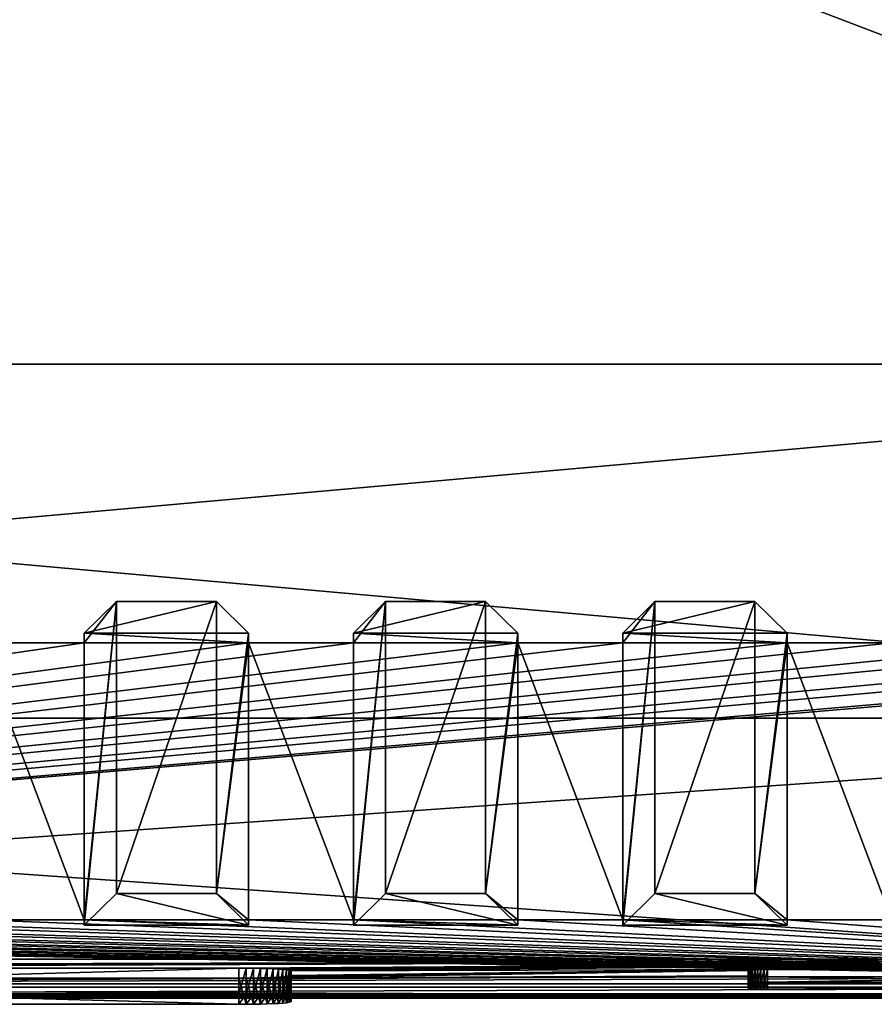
# Model space of a CAD drawing. Header units: inches. Extents: x -14.4 to 14.4, y -0.1 to 14.
# Tile 16 of 18: x 1.8 to 7.9, y -0.1 to 7. Entities that reach past the tile are written whole.
import ezdxf

# ---------------------------------------------------------------- set-up
doc = ezdxf.new("R2010")
doc.units = ezdxf.units.IN
doc.header["$LTSCALE"] = 65.185185
doc.header["$MEASUREMENT"] = 0
for name, color, linetype in [('10', 7, 'CONTINUOUS'), ('11', 7, 'CONTINUOUS'), ('112', 7, 'CONTINUOUS'), ('113', 7, 'CONTINUOUS'), ('114', 7, 'CONTINUOUS'), ('115', 7, 'CONTINUOUS'), ('117', 7, 'CONTINUOUS'), ('118', 7, 'CONTINUOUS'), ('119', 7, 'CONTINUOUS'), ('12', 7, 'CONTINUOUS'), ('121', 7, 'CONTINUOUS'), ('127', 7, 'CONTINUOUS'), ('128', 7, 'CONTINUOUS'), ('13', 7, 'CONTINUOUS'), ('131', 7, 'CONTINUOUS'), ('132', 7, 'CONTINUOUS'), ('17', 7, 'CONTINUOUS'), ('18', 7, 'CONTINUOUS'), ('19', 7, 'CONTINUOUS'), ('20', 7, 'CONTINUOUS'), ('21', 7, 'CONTINUOUS'), ('22', 7, 'CONTINUOUS'), ('23', 7, 'CONTINUOUS'), ('3', 7, 'CONTINUOUS'), ('34', 7, 'CONTINUOUS'), ('35', 7, 'CONTINUOUS'), ('36', 7, 'CONTINUOUS'), ('37', 7, 'CONTINUOUS'), ('38', 7, 'CONTINUOUS'), ('39', 7, 'CONTINUOUS'), ('4', 7, 'CONTINUOUS'), ('40', 7, 'CONTINUOUS'), ('41', 7, 'CONTINUOUS'), ('42', 7, 'CONTINUOUS'), ('43', 7, 'CONTINUOUS'), ('44', 7, 'CONTINUOUS'), ('45', 7, 'CONTINUOUS'), ('46', 7, 'CONTINUOUS'), ('47', 7, 'CONTINUOUS'), ('48', 7, 'CONTINUOUS'), ('49', 7, 'CONTINUOUS'), ('5', 7, 'CONTINUOUS'), ('50', 7, 'CONTINUOUS'), ('51', 7, 'CONTINUOUS'), ('6', 7, 'CONTINUOUS'), ('7', 7, 'CONTINUOUS'), ('8', 7, 'CONTINUOUS'), ('9', 7, 'CONTINUOUS')]:
    doc.layers.add(name, color=color, linetype=linetype)

msp = doc.modelspace()

# ---------------------------------------------------------------- linework, layer by layer
at = {"layer": '10', "color": 7, "linetype": 'Continuous'}
for points in [[(-14.226, 0, -0.5), (14.226, 0, -0.5), (-14.226, -0.015, -0.5), (-14.226, 0, -0.5)], [(14.226, 0, -0.5), (-14.226, -0.03, -0.5), (-14.226, -0.015, -0.5), (14.226, 0, -0.5)], [(-14.226, -0.03, -0.5), (14.226, 0, -0.5), (14.226, -0.015, -0.5), (-14.226, -0.03, -0.5)], [(14.226, -0.03, -0.5), (-14.226, -0.03, -0.5), (14.226, -0.015, -0.5), (14.226, -0.03, -0.5)]]:
    msp.add_3dface(points, dxfattribs=at)
at = {"layer": '11', "color": 7, "linetype": 'Continuous'}
for points in [[(14.1635, 1.97, -0.03), (14.1635, 0, -0.03), (-14.1635, 0, -0.03), (14.1635, 1.97, -0.03)], [(14.1635, 1.97, -0.03), (-14.1635, 0, -0.03), (-14.1635, 1.97, -0.03), (14.1635, 1.97, -0.03)]]:
    msp.add_3dface(points, dxfattribs=at)
at = {"layer": '112', "color": 7, "linetype": 'Continuous'}
for points in [[(3.78, 0.1652, 17.0425), (3.78, 0.1325, 17.6666), (3.78, -0.0216, 17.0327), (3.78, 0.1652, 17.0425)], [(3.78, -0.0216, 17.0327), (3.78, 0.1325, 17.6666), (3.78, -0.0543, 17.6568), (3.78, -0.0216, 17.0327)]]:
    msp.add_3dface(points, dxfattribs=at)
at = {"layer": '113', "color": 7, "linetype": 'Continuous'}
for points in [[(7.047, 0.0775, 16.9958), (7.0491, 0.0787, 16.972), (7.047, 0.0404, 17.7038), (7.047, 0.0775, 16.9958)], [(7.047, 0.0404, 17.7038), (7.0491, 0.0787, 16.972), (7.0491, 0.0391, 17.7277), (7.047, 0.0404, 17.7038)], [(7.0491, 0.0787, 16.972), (7.0553, 0.08, 16.9488), (7.0491, 0.0391, 17.7277), (7.0491, 0.0787, 16.972)], [(7.0491, 0.0391, 17.7277), (7.0553, 0.08, 16.9488), (7.0553, 0.0379, 17.7508), (7.0491, 0.0391, 17.7277)], [(7.0553, 0.08, 16.9488), (7.0654, 0.0811, 16.9271), (7.0553, 0.0379, 17.7508), (7.0553, 0.08, 16.9488)], [(7.0553, 0.0379, 17.7508), (7.0654, 0.0811, 16.9271), (7.0654, 0.0368, 17.7725), (7.0553, 0.0379, 17.7508)], [(7.0654, 0.0811, 16.9271), (7.0792, 0.0821, 16.9075), (7.0654, 0.0368, 17.7725), (7.0654, 0.0811, 16.9271)], [(7.0654, 0.0368, 17.7725), (7.0792, 0.0821, 16.9075), (7.0792, 0.0358, 17.7921), (7.0654, 0.0368, 17.7725)], [(7.0792, 0.0821, 16.9075), (7.0961, 0.083, 16.8906), (7.0792, 0.0358, 17.7921), (7.0792, 0.0821, 16.9075)], [(7.0792, 0.0358, 17.7921), (7.0961, 0.083, 16.8906), (7.0961, 0.0349, 17.809), (7.0792, 0.0358, 17.7921)], [(7.0961, 0.083, 16.8906), (7.1158, 0.0837, 16.8769), (7.0961, 0.0349, 17.809), (7.0961, 0.083, 16.8906)], [(7.0961, 0.0349, 17.809), (7.1158, 0.0837, 16.8769), (7.1158, 0.0342, 17.8227), (7.0961, 0.0349, 17.809)], [(7.1158, 0.0837, 16.8769), (7.1375, 0.0843, 16.8668), (7.1158, 0.0342, 17.8227), (7.1158, 0.0837, 16.8769)], [(7.1158, 0.0342, 17.8227), (7.1375, 0.0843, 16.8668), (7.1375, 0.0336, 17.8329), (7.1158, 0.0342, 17.8227)], [(7.1375, 0.0843, 16.8668), (7.1606, 0.0846, 16.8606), (7.1375, 0.0336, 17.8329), (7.1375, 0.0843, 16.8668)], [(7.1375, 0.0336, 17.8329), (7.1606, 0.0846, 16.8606), (7.1606, 0.0333, 17.8391), (7.1375, 0.0336, 17.8329)], [(7.1845, 0.0847, 16.8585), (7.1845, 0.0332, 17.8411), (7.1606, 0.0333, 17.8391), (7.1845, 0.0847, 16.8585)], [(7.1606, 0.0846, 16.8606), (7.1845, 0.0847, 16.8585), (7.1606, 0.0333, 17.8391), (7.1606, 0.0846, 16.8606)], [(12.8155, 0.0332, 17.8411), (7.1845, 0.0332, 17.8411), (12.8155, 0.0847, 16.8585), (12.8155, 0.0332, 17.8411)], [(12.8155, 0.0847, 16.8585), (7.1845, 0.0332, 17.8411), (7.1845, 0.0847, 16.8585), (12.8155, 0.0847, 16.8585)]]:
    msp.add_3dface(points, dxfattribs=at)
at = {"layer": '114', "color": 7, "linetype": 'Continuous'}
for points in [[(7.047, 0.1303, 17.7085), (7.047, 0.1674, 17.0005), (7.047, 0.0404, 17.7038), (7.047, 0.1303, 17.7085)], [(7.047, 0.1674, 17.0005), (7.047, 0.0775, 16.9958), (7.047, 0.0404, 17.7038), (7.047, 0.1674, 17.0005)]]:
    msp.add_3dface(points, dxfattribs=at)
at = {"layer": '115', "color": 7, "linetype": 'Continuous'}
for points in [[(7.1845, 0.1746, 16.8632), (12.8155, 0.1746, 16.8632), (7.1845, 0.0847, 16.8585), (7.1845, 0.1746, 16.8632)], [(12.8155, 0.1746, 16.8632), (12.8155, 0.0847, 16.8585), (7.1845, 0.0847, 16.8585), (12.8155, 0.1746, 16.8632)]]:
    msp.add_3dface(points, dxfattribs=at)
at = {"layer": '117', "color": 7, "linetype": 'Continuous'}
for points in [[(12.8155, 0.1231, 17.8459), (7.1845, 0.1231, 17.8459), (12.8155, 0.0332, 17.8411), (12.8155, 0.1231, 17.8459)], [(7.1845, 0.1231, 17.8459), (7.1845, 0.0332, 17.8411), (12.8155, 0.0332, 17.8411), (7.1845, 0.1231, 17.8459)]]:
    msp.add_3dface(points, dxfattribs=at)
at = {"layer": '118', "color": 7, "linetype": 'Continuous'}
for points in [[(3.405, -0.0019, 16.6582), (3.405, -0.0739, 18.0313), (-3.405, -0.0739, 18.0313), (3.405, -0.0019, 16.6582)], [(-3.405, -0.0019, 16.6582), (3.405, -0.0019, 16.6582), (-3.405, -0.0739, 18.0313), (-3.405, -0.0019, 16.6582)], [(3.405, -0.0019, 16.6582), (3.4584, -0.0021, 16.662), (3.405, -0.0739, 18.0313), (3.405, -0.0019, 16.6582)], [(3.4584, -0.0021, 16.662), (3.4584, -0.0737, 18.0275), (3.405, -0.0739, 18.0313), (3.4584, -0.0021, 16.662)], [(3.4584, -0.0021, 16.662), (3.5106, -0.0027, 16.6734), (3.4584, -0.0737, 18.0275), (3.4584, -0.0021, 16.662)], [(3.5106, -0.0027, 16.6734), (3.5106, -0.0731, 18.0161), (3.4584, -0.0737, 18.0275), (3.5106, -0.0027, 16.6734)], [(3.5106, -0.0027, 16.6734), (3.5608, -0.0037, 16.692), (3.5106, -0.0731, 18.0161), (3.5106, -0.0027, 16.6734)], [(3.5608, -0.0037, 16.692), (3.5608, -0.0721, 17.9975), (3.5106, -0.0731, 18.0161), (3.5608, -0.0037, 16.692)], [(3.5608, -0.0037, 16.692), (3.6077, -0.0051, 16.7176), (3.5608, -0.0721, 17.9975), (3.5608, -0.0037, 16.692)], [(3.6077, -0.0051, 16.7176), (3.6077, -0.0708, 17.9719), (3.5608, -0.0721, 17.9975), (3.6077, -0.0051, 16.7176)], [(3.6077, -0.0051, 16.7176), (3.6506, -0.0067, 16.7497), (3.6077, -0.0708, 17.9719), (3.6077, -0.0051, 16.7176)], [(3.6506, -0.0067, 16.7497), (3.6506, -0.0691, 17.9398), (3.6077, -0.0708, 17.9719), (3.6506, -0.0067, 16.7497)], [(3.6506, -0.0067, 16.7497), (3.6884, -0.0087, 16.7874), (3.6506, -0.0691, 17.9398), (3.6506, -0.0067, 16.7497)], [(3.6884, -0.0087, 16.7874), (3.6884, -0.0671, 17.9021), (3.6506, -0.0691, 17.9398), (3.6884, -0.0087, 16.7874)], [(3.6884, -0.0087, 16.7874), (3.7205, -0.011, 16.8302), (3.6884, -0.0671, 17.9021), (3.6884, -0.0087, 16.7874)], [(3.7205, -0.011, 16.8302), (3.7205, -0.0649, 17.8593), (3.6884, -0.0671, 17.9021), (3.7205, -0.011, 16.8302)], [(3.7205, -0.011, 16.8302), (3.7461, -0.0134, 16.8771), (3.7205, -0.0649, 17.8593), (3.7205, -0.011, 16.8302)], [(3.7461, -0.0134, 16.8771), (3.7461, -0.0624, 17.8124), (3.7205, -0.0649, 17.8593), (3.7461, -0.0134, 16.8771)], [(3.7461, -0.0134, 16.8771), (3.7648, -0.016, 16.9272), (3.7461, -0.0624, 17.8124), (3.7461, -0.0134, 16.8771)], [(3.7648, -0.016, 16.9272), (3.7648, -0.0598, 17.7623), (3.7461, -0.0624, 17.8124), (3.7648, -0.016, 16.9272)], [(3.7648, -0.016, 16.9272), (3.7762, -0.0188, 16.9794), (3.7648, -0.0598, 17.7623), (3.7648, -0.016, 16.9272)], [(3.7762, -0.0188, 16.9794), (3.7762, -0.0571, 17.7101), (3.7648, -0.0598, 17.7623), (3.7762, -0.0188, 16.9794)], [(3.7762, -0.0188, 16.9794), (3.78, -0.0216, 17.0327), (3.7762, -0.0571, 17.7101), (3.7762, -0.0188, 16.9794)], [(3.78, -0.0216, 17.0327), (3.78, -0.0543, 17.6568), (3.7762, -0.0571, 17.7101), (3.78, -0.0216, 17.0327)]]:
    msp.add_3dface(points, dxfattribs=at)
at = {"layer": '119', "color": 7, "linetype": 'Continuous'}
for points in [[(-3.405, 0.1848, 16.668), (3.405, 0.1848, 16.668), (-3.405, -0.0019, 16.6582), (-3.405, 0.1848, 16.668)], [(3.405, 0.1848, 16.668), (3.405, -0.0019, 16.6582), (-3.405, -0.0019, 16.6582), (3.405, 0.1848, 16.668)]]:
    msp.add_3dface(points, dxfattribs=at)
at = {"layer": '12', "color": 7, "linetype": 'Continuous'}
for points in [[(14.1635, 1.97), (14.1635, 1.97, -0.03), (-14.1635, 1.97, -0.03), (14.1635, 1.97)], [(14.1635, 1.97), (-14.1635, 1.97, -0.03), (-14.1635, 1.97), (14.1635, 1.97)]]:
    msp.add_3dface(points, dxfattribs=at)
at = {"layer": '121', "color": 7, "linetype": 'Continuous'}
for points in [[(3.405, 0.1128, 18.0411), (-3.405, 0.1128, 18.0411), (3.405, -0.0739, 18.0313), (3.405, 0.1128, 18.0411)], [(3.405, -0.0739, 18.0313), (-3.405, 0.1128, 18.0411), (-3.405, -0.0739, 18.0313), (3.405, -0.0739, 18.0313)]]:
    msp.add_3dface(points, dxfattribs=at)
at = {"layer": '127', "color": 7, "linetype": 'Continuous'}
for points in [[(3.405, 0.1848, 16.668), (3.4584, 0.1846, 16.6718), (3.405, -0.0019, 16.6582), (3.405, 0.1848, 16.668)], [(3.405, -0.0019, 16.6582), (3.4584, 0.1846, 16.6718), (3.4584, -0.0021, 16.662), (3.405, -0.0019, 16.6582)], [(3.4584, 0.1846, 16.6718), (3.5106, 0.184, 16.6831), (3.4584, -0.0021, 16.662), (3.4584, 0.1846, 16.6718)], [(3.4584, -0.0021, 16.662), (3.5106, 0.184, 16.6831), (3.5106, -0.0027, 16.6734), (3.4584, -0.0021, 16.662)], [(3.5106, 0.184, 16.6831), (3.5608, 0.183, 16.7018), (3.5106, -0.0027, 16.6734), (3.5106, 0.184, 16.6831)], [(3.5106, -0.0027, 16.6734), (3.5608, 0.183, 16.7018), (3.5608, -0.0037, 16.692), (3.5106, -0.0027, 16.6734)], [(3.5608, 0.183, 16.7018), (3.6077, 0.1817, 16.7274), (3.5608, -0.0037, 16.692), (3.5608, 0.183, 16.7018)], [(3.5608, -0.0037, 16.692), (3.6077, 0.1817, 16.7274), (3.6077, -0.0051, 16.7176), (3.5608, -0.0037, 16.692)], [(3.6077, 0.1817, 16.7274), (3.6506, 0.18, 16.7594), (3.6077, -0.0051, 16.7176), (3.6077, 0.1817, 16.7274)], [(3.6077, -0.0051, 16.7176), (3.6506, 0.18, 16.7594), (3.6506, -0.0067, 16.7497), (3.6077, -0.0051, 16.7176)], [(3.6506, 0.18, 16.7594), (3.6884, 0.178, 16.7972), (3.6506, -0.0067, 16.7497), (3.6506, 0.18, 16.7594)], [(3.6506, -0.0067, 16.7497), (3.6884, 0.178, 16.7972), (3.6884, -0.0087, 16.7874), (3.6506, -0.0067, 16.7497)], [(3.6884, 0.178, 16.7972), (3.7205, 0.1758, 16.84), (3.6884, -0.0087, 16.7874), (3.6884, 0.178, 16.7972)], [(3.6884, -0.0087, 16.7874), (3.7205, 0.1758, 16.84), (3.7205, -0.011, 16.8302), (3.6884, -0.0087, 16.7874)], [(3.7205, 0.1758, 16.84), (3.7461, 0.1733, 16.8869), (3.7205, -0.011, 16.8302), (3.7205, 0.1758, 16.84)], [(3.7205, -0.011, 16.8302), (3.7461, 0.1733, 16.8869), (3.7461, -0.0134, 16.8771), (3.7205, -0.011, 16.8302)], [(3.7461, 0.1733, 16.8869), (3.7648, 0.1707, 16.937), (3.7461, -0.0134, 16.8771), (3.7461, 0.1733, 16.8869)], [(3.7461, -0.0134, 16.8771), (3.7648, 0.1707, 16.937), (3.7648, -0.016, 16.9272), (3.7461, -0.0134, 16.8771)], [(3.7648, 0.1707, 16.937), (3.7762, 0.168, 16.9892), (3.7648, -0.016, 16.9272), (3.7648, 0.1707, 16.937)], [(3.7648, -0.016, 16.9272), (3.7762, 0.168, 16.9892), (3.7762, -0.0188, 16.9794), (3.7648, -0.016, 16.9272)], [(3.7762, 0.168, 16.9892), (3.78, 0.1652, 17.0425), (3.7762, -0.0188, 16.9794), (3.7762, 0.168, 16.9892)], [(3.7762, -0.0188, 16.9794), (3.78, 0.1652, 17.0425), (3.78, -0.0216, 17.0327), (3.7762, -0.0188, 16.9794)]]:
    msp.add_3dface(points, dxfattribs=at)
at = {"layer": '128', "color": 7, "linetype": 'Continuous'}
for points in [[(3.4584, 0.113, 18.0373), (3.405, 0.1128, 18.0411), (3.4584, -0.0737, 18.0275), (3.4584, 0.113, 18.0373)], [(3.4584, -0.0737, 18.0275), (3.405, 0.1128, 18.0411), (3.405, -0.0739, 18.0313), (3.4584, -0.0737, 18.0275)], [(3.5106, 0.1136, 18.0259), (3.4584, 0.113, 18.0373), (3.5106, -0.0731, 18.0161), (3.5106, 0.1136, 18.0259)], [(3.5106, -0.0731, 18.0161), (3.4584, 0.113, 18.0373), (3.4584, -0.0737, 18.0275), (3.5106, -0.0731, 18.0161)], [(3.5608, 0.1146, 18.0072), (3.5106, 0.1136, 18.0259), (3.5608, -0.0721, 17.9975), (3.5608, 0.1146, 18.0072)], [(3.5608, -0.0721, 17.9975), (3.5106, 0.1136, 18.0259), (3.5106, -0.0731, 18.0161), (3.5608, -0.0721, 17.9975)], [(3.6077, 0.1159, 17.9816), (3.5608, 0.1146, 18.0072), (3.6077, -0.0708, 17.9719), (3.6077, 0.1159, 17.9816)], [(3.6077, -0.0708, 17.9719), (3.5608, 0.1146, 18.0072), (3.5608, -0.0721, 17.9975), (3.6077, -0.0708, 17.9719)], [(3.6506, 0.1176, 17.9496), (3.6077, 0.1159, 17.9816), (3.6506, -0.0691, 17.9398), (3.6506, 0.1176, 17.9496)], [(3.6506, -0.0691, 17.9398), (3.6077, 0.1159, 17.9816), (3.6077, -0.0708, 17.9719), (3.6506, -0.0691, 17.9398)], [(3.6884, 0.1196, 17.9118), (3.6506, 0.1176, 17.9496), (3.6884, -0.0671, 17.9021), (3.6884, 0.1196, 17.9118)], [(3.6884, -0.0671, 17.9021), (3.6506, 0.1176, 17.9496), (3.6506, -0.0691, 17.9398), (3.6884, -0.0671, 17.9021)], [(3.7205, 0.1218, 17.8691), (3.6884, 0.1196, 17.9118), (3.7205, -0.0649, 17.8593), (3.7205, 0.1218, 17.8691)], [(3.7205, -0.0649, 17.8593), (3.6884, 0.1196, 17.9118), (3.6884, -0.0671, 17.9021), (3.7205, -0.0649, 17.8593)], [(3.7461, 0.1243, 17.8222), (3.7205, 0.1218, 17.8691), (3.7461, -0.0624, 17.8124), (3.7461, 0.1243, 17.8222)], [(3.7461, -0.0624, 17.8124), (3.7205, 0.1218, 17.8691), (3.7205, -0.0649, 17.8593), (3.7461, -0.0624, 17.8124)], [(3.7648, 0.1269, 17.7721), (3.7461, 0.1243, 17.8222), (3.7648, -0.0598, 17.7623), (3.7648, 0.1269, 17.7721)], [(3.7648, -0.0598, 17.7623), (3.7461, 0.1243, 17.8222), (3.7461, -0.0624, 17.8124), (3.7648, -0.0598, 17.7623)], [(3.7762, 0.1297, 17.7199), (3.7648, 0.1269, 17.7721), (3.7762, -0.0571, 17.7101), (3.7762, 0.1297, 17.7199)], [(3.7762, -0.0571, 17.7101), (3.7648, 0.1269, 17.7721), (3.7648, -0.0598, 17.7623), (3.7762, -0.0571, 17.7101)], [(3.78, 0.1325, 17.6666), (3.7762, 0.1297, 17.7199), (3.78, -0.0543, 17.6568), (3.78, 0.1325, 17.6666)], [(3.78, -0.0543, 17.6568), (3.7762, 0.1297, 17.7199), (3.7762, -0.0571, 17.7101), (3.78, -0.0543, 17.6568)]]:
    msp.add_3dface(points, dxfattribs=at)
at = {"layer": '13', "color": 7, "linetype": 'Continuous'}
for points in [[(10.7058, 14), (14.1635, 4.5), (-14.1635, 1.97), (10.7058, 14)], [(-10.7058, 14), (10.7058, 14), (-14.1635, 1.97), (-10.7058, 14)], [(14.1635, 4.5), (14.1635, 1.97), (-14.1635, 1.97), (14.1635, 4.5)]]:
    msp.add_3dface(points, dxfattribs=at)
at = {"layer": '131', "color": 7, "linetype": 'Continuous'}
for points in [[(7.0491, 0.129, 17.7324), (7.047, 0.1303, 17.7085), (7.0491, 0.0391, 17.7277), (7.0491, 0.129, 17.7324)], [(7.047, 0.1303, 17.7085), (7.047, 0.0404, 17.7038), (7.0491, 0.0391, 17.7277), (7.047, 0.1303, 17.7085)], [(7.0553, 0.1278, 17.7555), (7.0491, 0.129, 17.7324), (7.0553, 0.0379, 17.7508), (7.0553, 0.1278, 17.7555)], [(7.0491, 0.129, 17.7324), (7.0491, 0.0391, 17.7277), (7.0553, 0.0379, 17.7508), (7.0491, 0.129, 17.7324)], [(7.0654, 0.1267, 17.7772), (7.0553, 0.1278, 17.7555), (7.0654, 0.0368, 17.7725), (7.0654, 0.1267, 17.7772)], [(7.0553, 0.1278, 17.7555), (7.0553, 0.0379, 17.7508), (7.0654, 0.0368, 17.7725), (7.0553, 0.1278, 17.7555)], [(7.0792, 0.1256, 17.7968), (7.0654, 0.1267, 17.7772), (7.0792, 0.0358, 17.7921), (7.0792, 0.1256, 17.7968)], [(7.0654, 0.1267, 17.7772), (7.0654, 0.0368, 17.7725), (7.0792, 0.0358, 17.7921), (7.0654, 0.1267, 17.7772)], [(7.0961, 0.1247, 17.8137), (7.0792, 0.1256, 17.7968), (7.0961, 0.0349, 17.809), (7.0961, 0.1247, 17.8137)], [(7.0792, 0.1256, 17.7968), (7.0792, 0.0358, 17.7921), (7.0961, 0.0349, 17.809), (7.0792, 0.1256, 17.7968)], [(7.1157, 0.124, 17.8275), (7.0961, 0.1247, 17.8137), (7.1158, 0.0342, 17.8227), (7.1157, 0.124, 17.8275)], [(7.0961, 0.1247, 17.8137), (7.0961, 0.0349, 17.809), (7.1158, 0.0342, 17.8227), (7.0961, 0.1247, 17.8137)], [(7.1375, 0.1235, 17.8376), (7.1157, 0.124, 17.8275), (7.1375, 0.0336, 17.8329), (7.1375, 0.1235, 17.8376)], [(7.1157, 0.124, 17.8275), (7.1158, 0.0342, 17.8227), (7.1375, 0.0336, 17.8329), (7.1157, 0.124, 17.8275)], [(7.1606, 0.1232, 17.8438), (7.1375, 0.1235, 17.8376), (7.1606, 0.0333, 17.8391), (7.1606, 0.1232, 17.8438)], [(7.1375, 0.1235, 17.8376), (7.1375, 0.0336, 17.8329), (7.1606, 0.0333, 17.8391), (7.1375, 0.1235, 17.8376)], [(7.1845, 0.1231, 17.8459), (7.1606, 0.1232, 17.8438), (7.1845, 0.0332, 17.8411), (7.1845, 0.1231, 17.8459)], [(7.1845, 0.0332, 17.8411), (7.1606, 0.1232, 17.8438), (7.1606, 0.0333, 17.8391), (7.1845, 0.0332, 17.8411)]]:
    msp.add_3dface(points, dxfattribs=at)
at = {"layer": '132', "color": 7, "linetype": 'Continuous'}
for points in [[(7.047, 0.1674, 17.0005), (7.0491, 0.1686, 16.9767), (7.047, 0.0775, 16.9958), (7.047, 0.1674, 17.0005)], [(7.0491, 0.1686, 16.9767), (7.0491, 0.0787, 16.972), (7.047, 0.0775, 16.9958), (7.0491, 0.1686, 16.9767)], [(7.0491, 0.1686, 16.9767), (7.0553, 0.1698, 16.9536), (7.0491, 0.0787, 16.972), (7.0491, 0.1686, 16.9767)], [(7.0553, 0.1698, 16.9536), (7.0553, 0.08, 16.9488), (7.0491, 0.0787, 16.972), (7.0553, 0.1698, 16.9536)], [(7.0553, 0.1698, 16.9536), (7.0654, 0.171, 16.9319), (7.0553, 0.08, 16.9488), (7.0553, 0.1698, 16.9536)], [(7.0654, 0.171, 16.9319), (7.0654, 0.0811, 16.9271), (7.0553, 0.08, 16.9488), (7.0654, 0.171, 16.9319)], [(7.0654, 0.171, 16.9319), (7.0792, 0.172, 16.9123), (7.0654, 0.0811, 16.9271), (7.0654, 0.171, 16.9319)], [(7.0792, 0.172, 16.9123), (7.0792, 0.0821, 16.9075), (7.0654, 0.0811, 16.9271), (7.0792, 0.172, 16.9123)], [(7.0792, 0.172, 16.9123), (7.0961, 0.1729, 16.8953), (7.0792, 0.0821, 16.9075), (7.0792, 0.172, 16.9123)], [(7.0961, 0.1729, 16.8953), (7.0961, 0.083, 16.8906), (7.0792, 0.0821, 16.9075), (7.0961, 0.1729, 16.8953)], [(7.0961, 0.1729, 16.8953), (7.1157, 0.1736, 16.8816), (7.0961, 0.083, 16.8906), (7.0961, 0.1729, 16.8953)], [(7.1157, 0.1736, 16.8816), (7.1158, 0.0837, 16.8769), (7.0961, 0.083, 16.8906), (7.1157, 0.1736, 16.8816)], [(7.1157, 0.1736, 16.8816), (7.1375, 0.1741, 16.8715), (7.1158, 0.0837, 16.8769), (7.1157, 0.1736, 16.8816)], [(7.1375, 0.1741, 16.8715), (7.1375, 0.0843, 16.8668), (7.1158, 0.0837, 16.8769), (7.1375, 0.1741, 16.8715)], [(7.1375, 0.1741, 16.8715), (7.1606, 0.1745, 16.8653), (7.1375, 0.0843, 16.8668), (7.1375, 0.1741, 16.8715)], [(7.1606, 0.1745, 16.8653), (7.1606, 0.0846, 16.8606), (7.1375, 0.0843, 16.8668), (7.1606, 0.1745, 16.8653)], [(7.1606, 0.1745, 16.8653), (7.1845, 0.1746, 16.8632), (7.1606, 0.0846, 16.8606), (7.1606, 0.1745, 16.8653)], [(7.1845, 0.1746, 16.8632), (7.1845, 0.0847, 16.8585), (7.1606, 0.0846, 16.8606), (7.1845, 0.1746, 16.8632)]]:
    msp.add_3dface(points, dxfattribs=at)
at = {"layer": '17', "color": 7, "linetype": 'Continuous'}
for points in [[(-13.3225, -0.03), (13.3225, -0.03), (-13.3225, 0.073), (-13.3225, -0.03)], [(13.3225, -0.03), (13.3225, 0.073), (-13.3225, 0.073), (13.3225, -0.03)]]:
    msp.add_3dface(points, dxfattribs=at)
at = {"layer": '18', "color": 7, "linetype": 'Continuous'}
for points in [[(13.3225, -0.03, 19.25), (-13.3225, -0.03, 19.25), (13.3225, 0.0495, 19.25), (13.3225, -0.03, 19.25)], [(13.3225, 0.0495, 19.25), (-13.3225, -0.03, 19.25), (-13.3225, 0.0495, 19.25), (13.3225, 0.0495, 19.25)]]:
    msp.add_3dface(points, dxfattribs=at)
at = {"layer": '19', "color": 7, "linetype": 'Continuous'}
for points in [[(13.3225, 0.2484, 15.4549), (-12.8155, 0.1746, 16.8632), (-13.3225, 0.2484, 15.4549), (13.3225, 0.2484, 15.4549)], [(-12.8155, 0.1746, 16.8632), (13.3225, 0.2484, 15.4549), (-7.1845, 0.1746, 16.8632), (-12.8155, 0.1746, 16.8632)], [(-7.1845, 0.1746, 16.8632), (13.3225, 0.2484, 15.4549), (-7.1606, 0.1745, 16.8653), (-7.1845, 0.1746, 16.8632)], [(-7.1606, 0.1745, 16.8653), (13.3225, 0.2484, 15.4549), (-7.1375, 0.1741, 16.8715), (-7.1606, 0.1745, 16.8653)], [(-7.1375, 0.1741, 16.8715), (13.3225, 0.2484, 15.4549), (-7.1157, 0.1736, 16.8816), (-7.1375, 0.1741, 16.8715)], [(-7.1157, 0.1736, 16.8816), (13.3225, 0.2484, 15.4549), (-7.0961, 0.1729, 16.8953), (-7.1157, 0.1736, 16.8816)], [(-7.0961, 0.1729, 16.8953), (13.3225, 0.2484, 15.4549), (-7.0792, 0.172, 16.9123), (-7.0961, 0.1729, 16.8953)], [(13.3225, 0.2484, 15.4549), (-3.405, 0.1848, 16.668), (-7.0792, 0.172, 16.9123), (13.3225, 0.2484, 15.4549)], [(-3.405, 0.1848, 16.668), (13.3225, 0.2484, 15.4549), (3.405, 0.1848, 16.668), (-3.405, 0.1848, 16.668)], [(3.405, 0.1848, 16.668), (13.3225, 0.2484, 15.4549), (3.4584, 0.1846, 16.6718), (3.405, 0.1848, 16.668)], [(3.4584, 0.1846, 16.6718), (13.3225, 0.2484, 15.4549), (3.5106, 0.184, 16.6831), (3.4584, 0.1846, 16.6718)], [(3.5106, 0.184, 16.6831), (13.3225, 0.2484, 15.4549), (3.5608, 0.183, 16.7018), (3.5106, 0.184, 16.6831)], [(3.5608, 0.183, 16.7018), (13.3225, 0.2484, 15.4549), (3.6077, 0.1817, 16.7274), (3.5608, 0.183, 16.7018)], [(3.6077, 0.1817, 16.7274), (13.3225, 0.2484, 15.4549), (3.6506, 0.18, 16.7594), (3.6077, 0.1817, 16.7274)], [(3.6506, 0.18, 16.7594), (13.3225, 0.2484, 15.4549), (3.6884, 0.178, 16.7972), (3.6506, 0.18, 16.7594)], [(3.6884, 0.178, 16.7972), (13.3225, 0.2484, 15.4549), (3.7205, 0.1758, 16.84), (3.6884, 0.178, 16.7972)], [(3.7205, 0.1758, 16.84), (13.3225, 0.2484, 15.4549), (3.7461, 0.1733, 16.8869), (3.7205, 0.1758, 16.84)], [(3.7461, 0.1733, 16.8869), (13.3225, 0.2484, 15.4549), (3.7648, 0.1707, 16.937), (3.7461, 0.1733, 16.8869)], [(3.7648, 0.1707, 16.937), (13.3225, 0.2484, 15.4549), (3.7762, 0.168, 16.9892), (3.7648, 0.1707, 16.937)], [(3.7762, 0.168, 16.9892), (13.3225, 0.2484, 15.4549), (3.78, 0.1652, 17.0425), (3.7762, 0.168, 16.9892)], [(3.78, 0.1652, 17.0425), (13.3225, 0.2484, 15.4549), (7.1606, 0.1745, 16.8653), (3.78, 0.1652, 17.0425)], [(7.1606, 0.1745, 16.8653), (13.3225, 0.2484, 15.4549), (7.1845, 0.1746, 16.8632), (7.1606, 0.1745, 16.8653)], [(7.1845, 0.1746, 16.8632), (13.3225, 0.2484, 15.4549), (12.8155, 0.1746, 16.8632), (7.1845, 0.1746, 16.8632)], [(3.5106, 0.1136, 18.0259), (3.5608, 0.1146, 18.0072), (7.047, 0.1674, 17.0005), (3.5106, 0.1136, 18.0259)], [(7.047, 0.1303, 17.7085), (3.5106, 0.1136, 18.0259), (7.047, 0.1674, 17.0005), (7.047, 0.1303, 17.7085)], [(3.5608, 0.1146, 18.0072), (3.6077, 0.1159, 17.9816), (7.047, 0.1674, 17.0005), (3.5608, 0.1146, 18.0072)], [(3.6077, 0.1159, 17.9816), (3.6506, 0.1176, 17.9496), (7.047, 0.1674, 17.0005), (3.6077, 0.1159, 17.9816)], [(3.6506, 0.1176, 17.9496), (3.6884, 0.1196, 17.9118), (7.047, 0.1674, 17.0005), (3.6506, 0.1176, 17.9496)], [(3.6884, 0.1196, 17.9118), (3.7205, 0.1218, 17.8691), (7.047, 0.1674, 17.0005), (3.6884, 0.1196, 17.9118)], [(3.7205, 0.1218, 17.8691), (3.7461, 0.1243, 17.8222), (7.047, 0.1674, 17.0005), (3.7205, 0.1218, 17.8691)], [(3.7461, 0.1243, 17.8222), (3.7648, 0.1269, 17.7721), (7.047, 0.1674, 17.0005), (3.7461, 0.1243, 17.8222)], [(3.7648, 0.1269, 17.7721), (3.7762, 0.1297, 17.7199), (7.047, 0.1674, 17.0005), (3.7648, 0.1269, 17.7721)], [(3.7762, 0.1297, 17.7199), (3.78, 0.1325, 17.6666), (7.047, 0.1674, 17.0005), (3.7762, 0.1297, 17.7199)], [(3.78, 0.1325, 17.6666), (3.78, 0.1652, 17.0425), (7.1606, 0.1745, 16.8653), (3.78, 0.1325, 17.6666)], [(7.1375, 0.1741, 16.8715), (3.78, 0.1325, 17.6666), (7.1606, 0.1745, 16.8653), (7.1375, 0.1741, 16.8715)], [(7.1157, 0.1736, 16.8816), (3.78, 0.1325, 17.6666), (7.1375, 0.1741, 16.8715), (7.1157, 0.1736, 16.8816)], [(7.0961, 0.1729, 16.8953), (3.78, 0.1325, 17.6666), (7.1157, 0.1736, 16.8816), (7.0961, 0.1729, 16.8953)], [(7.0792, 0.172, 16.9123), (3.78, 0.1325, 17.6666), (7.0961, 0.1729, 16.8953), (7.0792, 0.172, 16.9123)], [(7.0654, 0.171, 16.9319), (3.78, 0.1325, 17.6666), (7.0792, 0.172, 16.9123), (7.0654, 0.171, 16.9319)], [(7.0553, 0.1698, 16.9536), (3.78, 0.1325, 17.6666), (7.0654, 0.171, 16.9319), (7.0553, 0.1698, 16.9536)], [(7.0491, 0.1686, 16.9767), (3.78, 0.1325, 17.6666), (7.0553, 0.1698, 16.9536), (7.0491, 0.1686, 16.9767)], [(7.047, 0.1674, 17.0005), (3.78, 0.1325, 17.6666), (7.0491, 0.1686, 16.9767), (7.047, 0.1674, 17.0005)], [(7.0961, 0.1247, 17.8137), (-13.3225, 0.0495, 19.25), (7.0792, 0.1256, 17.7968), (7.0961, 0.1247, 17.8137)], [(-13.3225, 0.0495, 19.25), (3.405, 0.1128, 18.0411), (7.0792, 0.1256, 17.7968), (-13.3225, 0.0495, 19.25)], [(7.1157, 0.124, 17.8275), (-13.3225, 0.0495, 19.25), (7.0961, 0.1247, 17.8137), (7.1157, 0.124, 17.8275)], [(7.1375, 0.1235, 17.8376), (-13.3225, 0.0495, 19.25), (7.1157, 0.124, 17.8275), (7.1375, 0.1235, 17.8376)], [(7.1606, 0.1232, 17.8438), (-13.3225, 0.0495, 19.25), (7.1375, 0.1235, 17.8376), (7.1606, 0.1232, 17.8438)], [(7.1845, 0.1231, 17.8459), (-13.3225, 0.0495, 19.25), (7.1606, 0.1232, 17.8438), (7.1845, 0.1231, 17.8459)], [(13.3225, 0.0495, 19.25), (-13.3225, 0.0495, 19.25), (12.8155, 0.1231, 17.8459), (13.3225, 0.0495, 19.25)], [(12.8155, 0.1231, 17.8459), (-13.3225, 0.0495, 19.25), (7.1845, 0.1231, 17.8459), (12.8155, 0.1231, 17.8459)], [(-13.3225, 0.0495, 19.25), (-3.405, 0.1128, 18.0411), (3.405, 0.1128, 18.0411), (-13.3225, 0.0495, 19.25)], [(3.4584, 0.113, 18.0373), (7.0792, 0.1256, 17.7968), (3.405, 0.1128, 18.0411), (3.4584, 0.113, 18.0373)], [(3.4584, 0.113, 18.0373), (3.5106, 0.1136, 18.0259), (7.047, 0.1303, 17.7085), (3.4584, 0.113, 18.0373)], [(3.4584, 0.113, 18.0373), (7.047, 0.1303, 17.7085), (7.0491, 0.129, 17.7324), (3.4584, 0.113, 18.0373)], [(7.0553, 0.1278, 17.7555), (3.4584, 0.113, 18.0373), (7.0491, 0.129, 17.7324), (7.0553, 0.1278, 17.7555)], [(7.0654, 0.1267, 17.7772), (3.4584, 0.113, 18.0373), (7.0553, 0.1278, 17.7555), (7.0654, 0.1267, 17.7772)], [(7.0654, 0.1267, 17.7772), (7.0792, 0.1256, 17.7968), (3.4584, 0.113, 18.0373), (7.0654, 0.1267, 17.7772)]]:
    msp.add_3dface(points, dxfattribs=at)
at = {"layer": '20', "color": 7, "linetype": 'Continuous'}
for points in [[(13.3225, 2.5088, 15.1372), (13.3225, 0.2484, 15.4549), (-13.3225, 0.2484, 15.4549), (13.3225, 2.5088, 15.1372)], [(13.3225, 2.5088, 15.1372), (-13.3225, 0.2484, 15.4549), (13.1, 2.5088, 15.1372), (13.3225, 2.5088, 15.1372)], [(13.1, 2.5088, 15.1372), (-13.3225, 0.2484, 15.4549), (11.925, 2.5088, 15.1372), (13.1, 2.5088, 15.1372)], [(11.925, 2.5088, 15.1372), (-13.3225, 0.2484, 15.4549), (11.175, 2.5088, 15.1372), (11.925, 2.5088, 15.1372)], [(11.175, 2.5088, 15.1372), (-13.3225, 0.2484, 15.4549), (10, 2.5088, 15.1372), (11.175, 2.5088, 15.1372)], [(10, 2.5088, 15.1372), (-13.3225, 0.2484, 15.4549), (9.25, 2.5088, 15.1372), (10, 2.5088, 15.1372)], [(9.25, 2.5088, 15.1372), (-13.3225, 0.2484, 15.4549), (8.075, 2.5088, 15.1372), (9.25, 2.5088, 15.1372)], [(8.075, 2.5088, 15.1372), (-13.3225, 0.2484, 15.4549), (7.325, 2.5088, 15.1372), (8.075, 2.5088, 15.1372)], [(7.325, 2.5088, 15.1372), (-13.3225, 0.2484, 15.4549), (6.15, 2.5088, 15.1372), (7.325, 2.5088, 15.1372)], [(6.15, 2.5088, 15.1372), (-13.3225, 0.2484, 15.4549), (5.4, 2.5088, 15.1372), (6.15, 2.5088, 15.1372)], [(5.4, 2.5088, 15.1372), (-13.3225, 0.2484, 15.4549), (4.225, 2.5088, 15.1372), (5.4, 2.5088, 15.1372)], [(4.225, 2.5088, 15.1372), (-13.3225, 0.2484, 15.4549), (3.475, 2.5088, 15.1372), (4.225, 2.5088, 15.1372)], [(3.475, 2.5088, 15.1372), (-13.3225, 0.2484, 15.4549), (2.3, 2.5088, 15.1372), (3.475, 2.5088, 15.1372)], [(2.3, 2.5088, 15.1372), (-13.3225, 0.2484, 15.4549), (1.55, 2.5088, 15.1372), (2.3, 2.5088, 15.1372)]]:
    msp.add_3dface(points, dxfattribs=at)
at = {"layer": '21', "color": 7, "linetype": 'Continuous'}
for points in [[(2.3, 2.5088, 15.1372), (1.55, 2.5088, 15.1372), (2.3, 0.5294, 1.053), (2.3, 2.5088, 15.1372)], [(2.3, 0.5294, 1.053), (1.55, 2.5088, 15.1372), (1.55, 0.5294, 1.053), (2.3, 0.5294, 1.053)], [(4.225, 2.5088, 15.1372), (3.475, 2.5088, 15.1372), (4.225, 0.5294, 1.053), (4.225, 2.5088, 15.1372)], [(4.225, 0.5294, 1.053), (3.475, 2.5088, 15.1372), (3.475, 0.5294, 1.053), (4.225, 0.5294, 1.053)], [(6.15, 2.5088, 15.1372), (5.4, 2.5088, 15.1372), (6.15, 0.5294, 1.053), (6.15, 2.5088, 15.1372)], [(6.15, 0.5294, 1.053), (5.4, 2.5088, 15.1372), (5.4, 0.5294, 1.053), (6.15, 0.5294, 1.053)], [(8.075, 2.5088, 15.1372), (7.325, 2.5088, 15.1372), (8.075, 0.5294, 1.053), (8.075, 2.5088, 15.1372)], [(8.075, 0.5294, 1.053), (7.325, 2.5088, 15.1372), (7.325, 0.5294, 1.053), (8.075, 0.5294, 1.053)]]:
    msp.add_3dface(points, dxfattribs=at)
at = {"layer": '22', "color": 7, "linetype": 'Continuous'}
for points in [[(13.3225, 0.073, 1.053), (-13.1, 0.5294, 1.053), (-13.3225, 0.5294, 1.053), (13.3225, 0.073, 1.053)], [(13.3225, 0.073, 1.053), (-13.3225, 0.5294, 1.053), (-13.3225, 0.073, 1.053), (13.3225, 0.073, 1.053)], [(13.3225, 0.073, 1.053), (-11.925, 0.5294, 1.053), (-13.1, 0.5294, 1.053), (13.3225, 0.073, 1.053)], [(13.3225, 0.073, 1.053), (-11.175, 0.5294, 1.053), (-11.925, 0.5294, 1.053), (13.3225, 0.073, 1.053)], [(-11.175, 0.5294, 1.053), (13.3225, 0.073, 1.053), (-10, 0.5294, 1.053), (-11.175, 0.5294, 1.053)], [(13.3225, 0.073, 1.053), (-9.25, 0.5294, 1.053), (-10, 0.5294, 1.053), (13.3225, 0.073, 1.053)], [(-9.25, 0.5294, 1.053), (13.3225, 0.073, 1.053), (-8.075, 0.5294, 1.053), (-9.25, 0.5294, 1.053)], [(13.3225, 0.073, 1.053), (-7.325, 0.5294, 1.053), (-8.075, 0.5294, 1.053), (13.3225, 0.073, 1.053)], [(-7.325, 0.5294, 1.053), (13.3225, 0.073, 1.053), (-6.15, 0.5294, 1.053), (-7.325, 0.5294, 1.053)], [(13.3225, 0.073, 1.053), (-5.4, 0.5294, 1.053), (-6.15, 0.5294, 1.053), (13.3225, 0.073, 1.053)], [(-5.4, 0.5294, 1.053), (13.3225, 0.073, 1.053), (-4.225, 0.5294, 1.053), (-5.4, 0.5294, 1.053)], [(13.3225, 0.073, 1.053), (-3.475, 0.5294, 1.053), (-4.225, 0.5294, 1.053), (13.3225, 0.073, 1.053)], [(-3.475, 0.5294, 1.053), (13.3225, 0.073, 1.053), (-2.3, 0.5294, 1.053), (-3.475, 0.5294, 1.053)], [(13.3225, 0.073, 1.053), (-1.55, 0.5294, 1.053), (-2.3, 0.5294, 1.053), (13.3225, 0.073, 1.053)], [(-1.55, 0.5294, 1.053), (13.3225, 0.073, 1.053), (-0.375, 0.5294, 1.053), (-1.55, 0.5294, 1.053)], [(-0.375, 0.5294, 1.053), (13.3225, 0.073, 1.053), (0.375, 0.5294, 1.053), (-0.375, 0.5294, 1.053)], [(13.3225, 0.073, 1.053), (1.55, 0.5294, 1.053), (0.375, 0.5294, 1.053), (13.3225, 0.073, 1.053)], [(13.3225, 0.073, 1.053), (2.3, 0.5294, 1.053), (1.55, 0.5294, 1.053), (13.3225, 0.073, 1.053)], [(2.3, 0.5294, 1.053), (13.3225, 0.073, 1.053), (3.475, 0.5294, 1.053), (2.3, 0.5294, 1.053)], [(13.3225, 0.073, 1.053), (4.225, 0.5294, 1.053), (3.475, 0.5294, 1.053), (13.3225, 0.073, 1.053)], [(4.225, 0.5294, 1.053), (13.3225, 0.073, 1.053), (5.4, 0.5294, 1.053), (4.225, 0.5294, 1.053)], [(13.3225, 0.073, 1.053), (6.15, 0.5294, 1.053), (5.4, 0.5294, 1.053), (13.3225, 0.073, 1.053)], [(6.15, 0.5294, 1.053), (13.3225, 0.073, 1.053), (7.325, 0.5294, 1.053), (6.15, 0.5294, 1.053)], [(13.3225, 0.073, 1.053), (8.075, 0.5294, 1.053), (7.325, 0.5294, 1.053), (13.3225, 0.073, 1.053)]]:
    msp.add_3dface(points, dxfattribs=at)
at = {"layer": '23', "color": 7, "linetype": 'Continuous'}
for points in [[(-13.3225, 0.073), (13.3225, 0.073), (-0.4329, 0.073, 0.315), (-13.3225, 0.073)], [(13.3225, 0.073, 1.053), (-13.3225, 0.073, 1.053), (0.503, 0.073, 0.757), (13.3225, 0.073, 1.053)], [(-0.4329, 0.073, 0.315), (13.3225, 0.073), (-0.4039, 0.073, 0.3176), (-0.4329, 0.073, 0.315)], [(-0.4039, 0.073, 0.3176), (13.3225, 0.073), (-0.0944, 0.073, 0.3153), (-0.4039, 0.073, 0.3176)], [(-0.0944, 0.073, 0.3153), (13.3225, 0.073), (-0.0644, 0.073, 0.3198), (-0.0944, 0.073, 0.3153)], [(-0.0644, 0.073, 0.3198), (13.3225, 0.073), (0.2654, 0.073, 0.3153), (-0.0644, 0.073, 0.3198)], [(0.2654, 0.073, 0.3153), (13.3225, 0.073), (0.2957, 0.073, 0.3163), (0.2654, 0.073, 0.3153)], [(0.2957, 0.073, 0.3163), (13.3225, 0.073), (0.604, 0.073, 0.315), (0.2957, 0.073, 0.3163)], [(13.3225, 0.073), (13.3225, 0.073, 1.053), (0.503, 0.073, 0.757), (13.3225, 0.073)], [(0.604, 0.073, 0.649), (13.3225, 0.073), (0.503, 0.073, 0.757), (0.604, 0.073, 0.649)], [(0.604, 0.073, 0.315), (13.3225, 0.073), (0.604, 0.073, 0.381), (0.604, 0.073, 0.315)], [(0.604, 0.073, 0.381), (13.3225, 0.073), (0.604, 0.073, 0.583), (0.604, 0.073, 0.381)], [(0.604, 0.073, 0.583), (13.3225, 0.073), (0.604, 0.073, 0.649), (0.604, 0.073, 0.583)]]:
    msp.add_3dface(points, dxfattribs=at)
at = {"layer": '3', "color": 7, "linetype": 'Continuous'}
for points in [[(14.1635, 4.5, 19.25), (-10.7058, 14, 13), (-14.1635, 4.5, 19.25), (14.1635, 4.5, 19.25)], [(-10.7058, 14, 13), (14.1635, 4.5, 19.25), (10.7058, 14, 13), (-10.7058, 14, 13)]]:
    msp.add_3dface(points, dxfattribs=at)
at = {"layer": '34', "color": 7, "linetype": 'Continuous'}
for points in [[(2.5298, 0.7183, 0.7464), (2.3, 0.4908, 0.7783), (3.475, 0.4908, 0.7783), (2.5298, 0.7183, 0.7464)], [(3.2452, 0.7183, 0.7464), (2.5298, 0.7183, 0.7464), (3.475, 0.4908, 0.7783), (3.2452, 0.7183, 0.7464)]]:
    msp.add_3dface(points, dxfattribs=at)
at = {"layer": '35', "color": 7, "linetype": 'Continuous'}
for points in [[(3.475, 2.5784, 15.6324), (2.3, 2.5784, 15.6324), (3.2452, 2.8059, 15.6004), (3.475, 2.5784, 15.6324)], [(3.2452, 2.8059, 15.6004), (2.3, 2.5784, 15.6324), (2.5298, 2.8059, 15.6004), (3.2452, 2.8059, 15.6004)]]:
    msp.add_3dface(points, dxfattribs=at)
at = {"layer": '36', "color": 7, "linetype": 'Continuous'}
for points in [[(3.475, 2.5088, 15.1372), (2.3, 2.5088, 15.1372), (2.3, 2.5784, 15.6324), (3.475, 2.5088, 15.1372)], [(3.475, 2.5088, 15.1372), (2.3, 2.5784, 15.6324), (3.475, 2.5784, 15.6324), (3.475, 2.5088, 15.1372)], [(2.3, 0.5294, 1.053), (3.475, 0.5294, 1.053), (3.475, 0.4908, 0.7783), (2.3, 0.5294, 1.053)], [(2.3, 0.4908, 0.7783), (2.3, 0.5294, 1.053), (3.475, 0.4908, 0.7783), (2.3, 0.4908, 0.7783)]]:
    msp.add_3dface(points, dxfattribs=at)
at = {"layer": '37', "color": 7, "linetype": 'Continuous'}
for points in [[(3.2452, 0.7183, 0.7464), (3.475, 2.5784, 15.6324), (3.2452, 2.8059, 15.6004), (3.2452, 0.7183, 0.7464)], [(3.2452, 0.7183, 0.7464), (3.475, 2.5088, 15.1372), (3.475, 2.5784, 15.6324), (3.2452, 0.7183, 0.7464)], [(3.475, 0.5294, 1.053), (3.475, 2.5088, 15.1372), (3.2452, 0.7183, 0.7464), (3.475, 0.5294, 1.053)], [(3.475, 0.5294, 1.053), (3.2452, 0.7183, 0.7464), (3.475, 0.4908, 0.7783), (3.475, 0.5294, 1.053)]]:
    msp.add_3dface(points, dxfattribs=at)
at = {"layer": '38', "color": 7, "linetype": 'Continuous'}
for points in [[(2.5298, 0.7183, 0.7464), (3.2452, 0.7183, 0.7464), (3.2452, 2.8059, 15.6004), (2.5298, 0.7183, 0.7464)], [(2.5298, 0.7183, 0.7464), (3.2452, 2.8059, 15.6004), (2.5298, 2.8059, 15.6004), (2.5298, 0.7183, 0.7464)]]:
    msp.add_3dface(points, dxfattribs=at)
at = {"layer": '39', "color": 7, "linetype": 'Continuous'}
for points in [[(2.3, 2.5088, 15.1372), (2.3, 0.5294, 1.053), (2.5298, 2.8059, 15.6004), (2.3, 2.5088, 15.1372)], [(2.3, 2.5784, 15.6324), (2.3, 2.5088, 15.1372), (2.5298, 2.8059, 15.6004), (2.3, 2.5784, 15.6324)], [(2.3, 0.5294, 1.053), (2.3, 0.4908, 0.7783), (2.5298, 2.8059, 15.6004), (2.3, 0.5294, 1.053)], [(2.3, 0.4908, 0.7783), (2.5298, 0.7183, 0.7464), (2.5298, 2.8059, 15.6004), (2.3, 0.4908, 0.7783)]]:
    msp.add_3dface(points, dxfattribs=at)
at = {"layer": '4', "color": 7, "linetype": 'Continuous'}
for points in [[(14.1635, 1.97, 19.25), (14.1635, 4.5, 19.25), (-14.1635, 4.5, 19.25), (14.1635, 1.97, 19.25)], [(14.1635, 1.97, 19.25), (-14.1635, 4.5, 19.25), (-14.1635, 1.97, 19.25), (14.1635, 1.97, 19.25)]]:
    msp.add_3dface(points, dxfattribs=at)
at = {"layer": '40', "color": 7, "linetype": 'Continuous'}
for points in [[(4.4548, 0.7183, 0.7464), (4.225, 0.4908, 0.7783), (5.4, 0.4908, 0.7783), (4.4548, 0.7183, 0.7464)], [(5.1702, 0.7183, 0.7464), (4.4548, 0.7183, 0.7464), (5.4, 0.4908, 0.7783), (5.1702, 0.7183, 0.7464)]]:
    msp.add_3dface(points, dxfattribs=at)
at = {"layer": '41', "color": 7, "linetype": 'Continuous'}
for points in [[(5.4, 2.5784, 15.6324), (4.225, 2.5784, 15.6324), (5.1702, 2.8059, 15.6004), (5.4, 2.5784, 15.6324)], [(5.1702, 2.8059, 15.6004), (4.225, 2.5784, 15.6324), (4.4548, 2.8059, 15.6004), (5.1702, 2.8059, 15.6004)]]:
    msp.add_3dface(points, dxfattribs=at)
at = {"layer": '42', "color": 7, "linetype": 'Continuous'}
for points in [[(5.4, 2.5088, 15.1372), (4.225, 2.5088, 15.1372), (4.225, 2.5784, 15.6324), (5.4, 2.5088, 15.1372)], [(5.4, 2.5088, 15.1372), (4.225, 2.5784, 15.6324), (5.4, 2.5784, 15.6324), (5.4, 2.5088, 15.1372)], [(4.225, 0.5294, 1.053), (5.4, 0.5294, 1.053), (5.4, 0.4908, 0.7783), (4.225, 0.5294, 1.053)], [(4.225, 0.4908, 0.7783), (4.225, 0.5294, 1.053), (5.4, 0.4908, 0.7783), (4.225, 0.4908, 0.7783)]]:
    msp.add_3dface(points, dxfattribs=at)
at = {"layer": '43', "color": 7, "linetype": 'Continuous'}
for points in [[(5.1702, 0.7183, 0.7464), (5.4, 2.5784, 15.6324), (5.1702, 2.8059, 15.6004), (5.1702, 0.7183, 0.7464)], [(5.1702, 0.7183, 0.7464), (5.4, 2.5088, 15.1372), (5.4, 2.5784, 15.6324), (5.1702, 0.7183, 0.7464)], [(5.4, 0.5294, 1.053), (5.4, 2.5088, 15.1372), (5.1702, 0.7183, 0.7464), (5.4, 0.5294, 1.053)], [(5.4, 0.5294, 1.053), (5.1702, 0.7183, 0.7464), (5.4, 0.4908, 0.7783), (5.4, 0.5294, 1.053)]]:
    msp.add_3dface(points, dxfattribs=at)
at = {"layer": '44', "color": 7, "linetype": 'Continuous'}
for points in [[(4.4548, 0.7183, 0.7464), (5.1702, 0.7183, 0.7464), (5.1702, 2.8059, 15.6004), (4.4548, 0.7183, 0.7464)], [(4.4548, 0.7183, 0.7464), (5.1702, 2.8059, 15.6004), (4.4548, 2.8059, 15.6004), (4.4548, 0.7183, 0.7464)]]:
    msp.add_3dface(points, dxfattribs=at)
at = {"layer": '45', "color": 7, "linetype": 'Continuous'}
for points in [[(4.225, 2.5088, 15.1372), (4.225, 0.5294, 1.053), (4.4548, 2.8059, 15.6004), (4.225, 2.5088, 15.1372)], [(4.225, 2.5784, 15.6324), (4.225, 2.5088, 15.1372), (4.4548, 2.8059, 15.6004), (4.225, 2.5784, 15.6324)], [(4.225, 0.5294, 1.053), (4.225, 0.4908, 0.7783), (4.4548, 2.8059, 15.6004), (4.225, 0.5294, 1.053)], [(4.225, 0.4908, 0.7783), (4.4548, 0.7183, 0.7464), (4.4548, 2.8059, 15.6004), (4.225, 0.4908, 0.7783)]]:
    msp.add_3dface(points, dxfattribs=at)
at = {"layer": '46', "color": 7, "linetype": 'Continuous'}
for points in [[(6.3798, 0.7183, 0.7464), (6.15, 0.4908, 0.7783), (7.325, 0.4908, 0.7783), (6.3798, 0.7183, 0.7464)], [(7.0952, 0.7183, 0.7464), (6.3798, 0.7183, 0.7464), (7.325, 0.4908, 0.7783), (7.0952, 0.7183, 0.7464)]]:
    msp.add_3dface(points, dxfattribs=at)
at = {"layer": '47', "color": 7, "linetype": 'Continuous'}
for points in [[(7.325, 2.5784, 15.6324), (6.15, 2.5784, 15.6324), (7.0952, 2.8059, 15.6004), (7.325, 2.5784, 15.6324)], [(7.0952, 2.8059, 15.6004), (6.15, 2.5784, 15.6324), (6.3798, 2.8059, 15.6004), (7.0952, 2.8059, 15.6004)]]:
    msp.add_3dface(points, dxfattribs=at)
at = {"layer": '48', "color": 7, "linetype": 'Continuous'}
for points in [[(7.325, 2.5088, 15.1372), (6.15, 2.5088, 15.1372), (6.15, 2.5784, 15.6324), (7.325, 2.5088, 15.1372)], [(7.325, 2.5088, 15.1372), (6.15, 2.5784, 15.6324), (7.325, 2.5784, 15.6324), (7.325, 2.5088, 15.1372)], [(6.15, 0.5294, 1.053), (7.325, 0.5294, 1.053), (7.325, 0.4908, 0.7783), (6.15, 0.5294, 1.053)], [(6.15, 0.4908, 0.7783), (6.15, 0.5294, 1.053), (7.325, 0.4908, 0.7783), (6.15, 0.4908, 0.7783)]]:
    msp.add_3dface(points, dxfattribs=at)
at = {"layer": '49', "color": 7, "linetype": 'Continuous'}
for points in [[(7.0952, 0.7183, 0.7464), (7.325, 2.5784, 15.6324), (7.0952, 2.8059, 15.6004), (7.0952, 0.7183, 0.7464)], [(7.0952, 0.7183, 0.7464), (7.325, 2.5088, 15.1372), (7.325, 2.5784, 15.6324), (7.0952, 0.7183, 0.7464)], [(7.325, 0.5294, 1.053), (7.325, 2.5088, 15.1372), (7.0952, 0.7183, 0.7464), (7.325, 0.5294, 1.053)], [(7.325, 0.5294, 1.053), (7.0952, 0.7183, 0.7464), (7.325, 0.4908, 0.7783), (7.325, 0.5294, 1.053)]]:
    msp.add_3dface(points, dxfattribs=at)
at = {"layer": '5', "color": 7, "linetype": 'Continuous'}
for points in [[(14.1635, 1.97, 19.28), (14.1635, 1.97, 19.25), (-14.1635, 1.97, 19.25), (14.1635, 1.97, 19.28)], [(14.1635, 1.97, 19.28), (-14.1635, 1.97, 19.25), (-14.1635, 1.97, 19.28), (14.1635, 1.97, 19.28)]]:
    msp.add_3dface(points, dxfattribs=at)
at = {"layer": '50', "color": 7, "linetype": 'Continuous'}
for points in [[(6.3798, 0.7183, 0.7464), (7.0952, 0.7183, 0.7464), (7.0952, 2.8059, 15.6004), (6.3798, 0.7183, 0.7464)], [(6.3798, 0.7183, 0.7464), (7.0952, 2.8059, 15.6004), (6.3798, 2.8059, 15.6004), (6.3798, 0.7183, 0.7464)]]:
    msp.add_3dface(points, dxfattribs=at)
at = {"layer": '51', "color": 7, "linetype": 'Continuous'}
for points in [[(6.15, 2.5088, 15.1372), (6.15, 0.5294, 1.053), (6.3798, 2.8059, 15.6004), (6.15, 2.5088, 15.1372)], [(6.15, 2.5784, 15.6324), (6.15, 2.5088, 15.1372), (6.3798, 2.8059, 15.6004), (6.15, 2.5784, 15.6324)], [(6.15, 0.5294, 1.053), (6.15, 0.4908, 0.7783), (6.3798, 2.8059, 15.6004), (6.15, 0.5294, 1.053)], [(6.15, 0.4908, 0.7783), (6.3798, 0.7183, 0.7464), (6.3798, 2.8059, 15.6004), (6.15, 0.4908, 0.7783)]]:
    msp.add_3dface(points, dxfattribs=at)
at = {"layer": '6', "color": 7, "linetype": 'Continuous'}
for points in [[(14.1635, 0, 19.28), (14.1635, 1.97, 19.28), (-14.1635, 1.97, 19.28), (14.1635, 0, 19.28)], [(14.1635, 0, 19.28), (-14.1635, 1.97, 19.28), (-14.1635, 0, 19.28), (14.1635, 0, 19.28)]]:
    msp.add_3dface(points, dxfattribs=at)
at = {"layer": '7', "color": 7, "linetype": 'Continuous'}
for points in [[(-14.1635, 0, -0.03), (14.1635, 0, -0.03), (-14.226, 0, -0.5), (-14.1635, 0, -0.03)], [(-14.226, 0, -0.5), (14.1635, 0, -0.03), (14.226, 0, -0.5), (-14.226, 0, -0.5)], [(-14.1635, 0, 19.28), (-14.226, 0, 19.75), (14.226, 0, 19.75), (-14.1635, 0, 19.28)], [(14.1635, 0, 19.28), (-14.1635, 0, 19.28), (14.226, 0, 19.75), (14.1635, 0, 19.28)]]:
    msp.add_3dface(points, dxfattribs=at)
at = {"layer": '8', "color": 7, "linetype": 'Continuous'}
for points in [[(14.226, 0, 19.75), (-14.226, 0, 19.75), (14.226, -0.015, 19.75), (14.226, 0, 19.75)], [(-14.226, 0, 19.75), (-14.226, -0.015, 19.75), (14.226, -0.03, 19.75), (-14.226, 0, 19.75)], [(14.226, -0.015, 19.75), (-14.226, 0, 19.75), (14.226, -0.03, 19.75), (14.226, -0.015, 19.75)], [(-14.226, -0.015, 19.75), (-14.226, -0.03, 19.75), (14.226, -0.03, 19.75), (-14.226, -0.015, 19.75)]]:
    msp.add_3dface(points, dxfattribs=at)
at = {"layer": '9', "color": 7, "linetype": 'Continuous'}
for points in [[(14.226, -0.03, 19.75), (-14.226, -0.03, 19.75), (13.3225, -0.03, 19.25), (14.226, -0.03, 19.75)], [(-14.226, -0.03, 19.75), (-13.3225, -0.03, 19.25), (13.3225, -0.03, 19.25), (-14.226, -0.03, 19.75)], [(-14.226, -0.03, -0.5), (14.226, -0.03, -0.5), (-13.3225, -0.03), (-14.226, -0.03, -0.5)], [(-13.3225, -0.03), (14.226, -0.03, -0.5), (13.3225, -0.03), (-13.3225, -0.03)]]:
    msp.add_3dface(points, dxfattribs=at)

doc.saveas('drawing.dxf')
